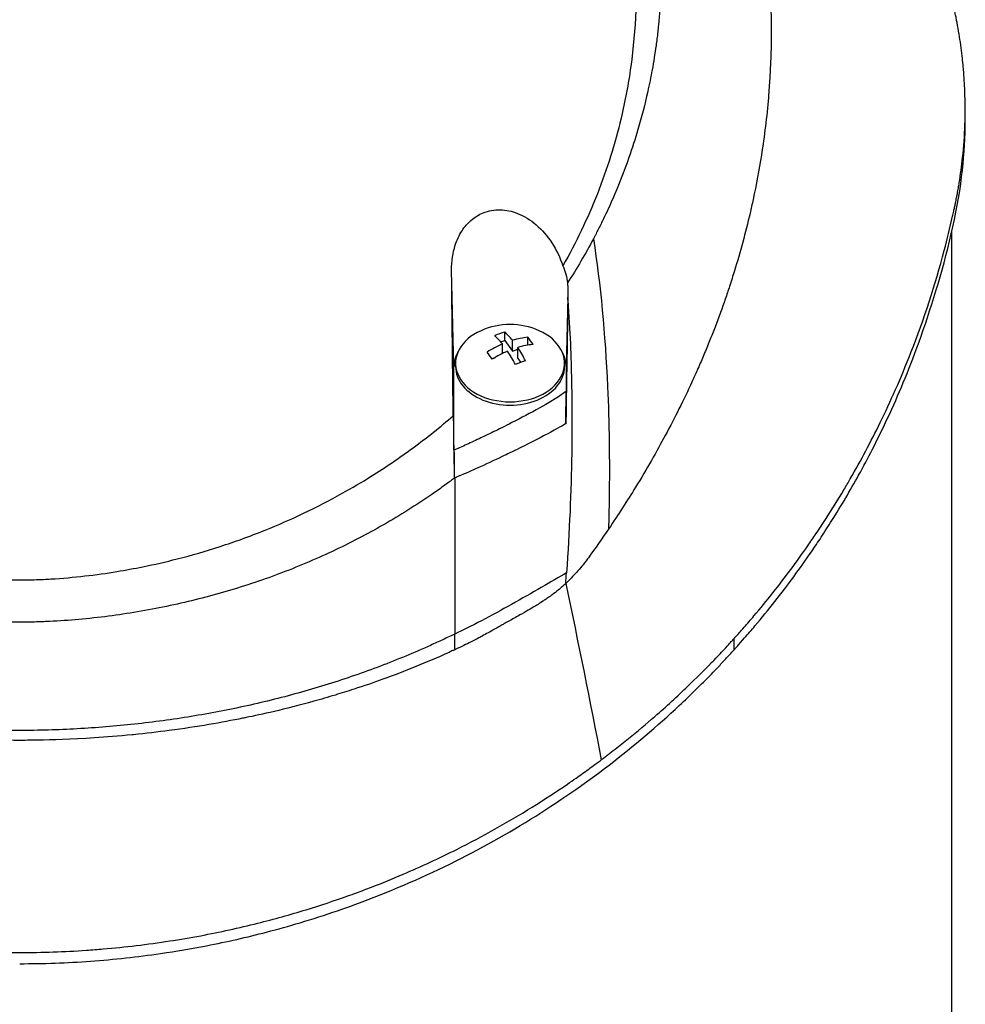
# Model space of a CAD drawing. Header units: millimetres. Extents: x 0 to 5219, y 0 to 2970.
# Tile 55 of 232: x 1004 to 1064, y 1500 to 1563. Entities that reach past the tile are written whole.
import ezdxf

# ---------------------------------------------------------------- set-up
doc = ezdxf.new("R2010")
doc.units = ezdxf.units.MM
doc.header["$LTSCALE"] = 0.2

# ---------------------------------------------------------------- blocks, each defined once
blk = doc.blocks.new('A$Cbf5a9392')
for p, q in [((59.86, 815.439), (59.86, 816.146)), ((59, 808.352), (59, 735.5)), ((27.495, 799.819), (27.345, 805.916)), ((34.704, 804.21), (34.595, 799.819)), ((30.708, 801.485), (30.708, 802.013)), ((30.445, 801.39), (30.708, 801.485)), ((30.557, 800.646), (30.557, 801.254)), ((30.708, 801.485), (31.203, 800.801)), ((31.203, 800.801), (31.203, 801.487)), ((32.171, 801.179), (32.171, 801.678)), ((31.203, 800.801), (31.533, 800.92)), ((31.533, 800.344), (31.533, 801.031)), ((27.595, 799.819), (27.595, 800.032)), ((29.893, 800.327), (30.115, 800.407)), ((31.533, 800.344), (31.72, 800.086)), ((34.495, 799.819), (34.495, 800.032)), ((27.495, 794.522), (27.495, 799.819)), ((34.595, 799.819), (34.595, 798.253)), ((27.545, 781.896), (27.545, 782.89)), ((45.228, 781.891), (45.228, 782.598))]:
    blk.add_line(p, q)
for centre, radius, start, end in [((31.045, 797.967), 4.52, 66.00135, 113.99865), ((43.954, 798.333), 3.957, 89.22075, 89.22564), ((43.954, 798.333), 3.011, 96.2205, 96.22656), ((43.954, 798.333), 3.457, 92.35791, 92.3633), ((43.954, 798.333), 1.5, 163.35855, 163.3929), ((43.954, 798.333), 1.5, 147.50832, 147.54589), ((43.954, 798.333), 3.457, 218.5516, 218.55215), ((43.954, 798.333), 3.011, 214.67757, 214.67847), ((43.954, 798.333), 3.957, 221.70197, 221.70244), ((0, 809.7), 41.225, 322.81457, 322.81579)]:
    blk.add_arc(centre, radius, start, end)
for centre, major_axis, ratio, start_param, end_param in [((31.045, 800.032), (-3.45, 0), 0.707107, 5.274295, 10.433668), ((30.385, 798.88), (-3.469, -2.508), 0.62957, 4.200364, 4.369936), ((31.368, 798.084), (-1.532, 4.237), 0.321934, 5.520399, 5.767545), ((30.88, 798.195), (-3.65, -2.64), 0.62957, 4.365704, 4.612851), ((30.723, 797.85), (1.532, -4.237), 0.321934, 2.378806, 2.625953), ((30.88, 798.195), (-3.65, -2.64), 0.62957, 3.95745, 4.204596), ((31.21, 797.739), (3.65, 2.64), 0.62957, 0.815857, 1.063004), ((32.336, 798.434), (-1.456, 4.026), 0.321934, 5.355059, 5.524631), ((31.045, 799.819), (-3.55, 0), 0.707107, 5.903232, 6.283194), ((29.754, 797.5), (1.456, -4.026), 0.321934, 2.213467, 2.383038), ((31.21, 797.739), (3.65, 2.64), 0.62957, 1.224111, 1.471258), ((30.723, 797.85), (1.532, -4.237), 0.321934, 1.970552, 2.217699), ((31.368, 798.084), (-1.532, 4.237), 0.321934, 5.112145, 5.359291), ((31.045, 799.819), (3.55, 0), 0.707107, 0.000009, 0.379985), ((31.705, 797.054), (3.469, 2.508), 0.62957, 1.058772, 1.228343), ((31.045, 799.819), (-3.45, 0), 0.707107, 0, 3.141593), ((-117.941, 814.915), (107.628, -121.627), 0.89342, 0.714765, 0.719272)]:
    blk.add_ellipse(centre, major_axis=major_axis, ratio=ratio, start_param=start_param, end_param=end_param)
for points, knots in [([(-0.102, 867.491), (0.156, 867.491), (0.426, 867.489), (0.708, 867.485), (0.969, 867.481), (1.24, 867.474), (1.522, 867.465), (2.03, 867.449), (2.571, 867.423), (3.144, 867.385), (3.658, 867.35), (4.197, 867.306), (4.762, 867.249), (5.279, 867.198), (5.816, 867.135), (6.375, 867.06), (6.892, 866.991), (7.427, 866.911), (7.98, 866.818), (8.497, 866.731), (9.029, 866.633), (9.575, 866.522), (10.58, 866.318), (11.633, 866.072), (12.731, 865.773), (12.936, 865.717), (13.143, 865.659), (13.351, 865.599), (13.946, 865.428), (14.776, 865.179), (15.827, 864.815), (16.69, 864.516), (17.702, 864.138), (18.847, 863.651), (19.745, 863.269), (20.726, 862.82), (21.777, 862.285), (22.671, 861.831), (23.617, 861.315), (24.604, 860.726), (24.965, 860.511), (25.332, 860.285), (25.703, 860.05), (26.248, 859.705), (26.785, 859.348), (27.314, 858.982), (28.197, 858.371), (29.058, 857.73), (29.896, 857.061), (30.318, 856.724), (30.733, 856.38), (31.143, 856.03), (31.547, 855.684), (31.945, 855.332), (32.336, 854.973), (33.125, 854.25), (33.888, 853.5), (34.625, 852.726), (34.993, 852.339), (35.354, 851.946), (35.709, 851.547), (35.783, 851.463), (35.857, 851.379), (35.931, 851.295), (36.024, 851.189), (36.303, 850.873), (36.752, 850.333), (37.025, 850.003), (37.361, 849.589), (37.752, 849.085), (38.042, 848.71), (38.363, 848.285), (38.709, 847.806), (38.858, 847.599), (39.012, 847.382), (39.17, 847.155), (39.317, 846.945), (39.468, 846.725), (39.621, 846.497), (39.741, 846.318), (39.863, 846.135), (39.986, 845.945), (40.157, 845.685), (40.324, 845.422), (40.489, 845.158), (40.63, 844.933), (40.768, 844.706), (40.905, 844.479), (41.042, 844.251), (41.177, 844.022), (41.31, 843.793), (41.447, 843.557), (41.587, 843.309), (41.717, 843.076), (41.839, 842.858), (41.951, 842.654), (42.086, 842.401), (42.22, 842.149), (42.377, 841.85), (42.524, 841.564), (42.67, 841.277), (42.806, 841.003), (42.944, 840.718), (43.044, 840.511), (43.143, 840.305), (43.24, 840.098), (43.276, 840.02), (43.312, 839.942), (43.348, 839.864), (43.48, 839.578), (43.609, 839.29), (43.735, 839.002), (43.798, 838.858), (43.86, 838.714), (43.922, 838.569), (43.984, 838.424), (44.044, 838.279), (44.105, 838.134), (44.225, 837.843), (44.342, 837.551), (44.457, 837.258), (44.686, 836.673), (44.903, 836.082), (45.11, 835.489), (45.213, 835.192), (45.313, 834.894), (45.41, 834.595), (45.508, 834.297), (45.602, 833.997), (45.694, 833.697), (45.739, 833.546), (45.784, 833.396), (45.828, 833.245), (45.872, 833.095), (45.916, 832.944), (45.959, 832.793), (46.041, 832.499), (46.121, 832.204), (46.197, 831.909), (46.2, 831.901), (46.202, 831.892), (46.204, 831.884), (46.283, 831.58), (46.358, 831.275), (46.43, 830.969), (46.502, 830.664), (46.57, 830.358), (46.636, 830.051), (46.668, 829.897), (46.7, 829.743), (46.731, 829.59), (46.762, 829.436), (46.792, 829.282), (46.821, 829.128), (46.879, 828.819), (46.934, 828.511), (46.986, 828.201), (47.017, 828.018), (47.046, 827.836), (47.074, 827.653), (47.075, 827.65), (47.076, 827.646), (47.076, 827.642), (47.085, 827.585), (47.104, 827.461), (47.132, 827.271), (47.153, 827.127), (47.178, 826.946), (47.207, 826.726), (47.223, 826.608), (47.24, 826.479), (47.257, 826.339), (47.274, 826.195), (47.293, 826.039), (47.312, 825.872), (47.325, 825.756), (47.338, 825.634), (47.351, 825.507), (47.354, 825.472), (47.358, 825.438), (47.361, 825.404), (47.397, 825.046), (47.425, 824.733), (47.446, 824.467), (47.497, 823.815), (47.514, 823.442), (47.519, 823.352), (47.533, 823.098), (47.544, 822.844), (47.553, 822.59), (47.564, 822.277), (47.571, 821.963), (47.575, 821.65), (47.577, 821.51), (47.578, 821.369), (47.579, 821.229), (47.58, 821.056), (47.58, 820.883), (47.579, 820.709), (47.577, 820.509), (47.575, 820.309), (47.571, 820.109), (47.565, 819.753), (47.555, 818.698), (47.41, 816.952), (47.408, 816.922), (47.405, 816.892), (47.403, 816.862), (47.299, 815.643), (47.151, 814.427), (46.96, 813.218), (46.81, 812.276), (46.635, 811.338), (46.435, 810.405), (46.371, 810.111), (46.306, 809.817), (46.237, 809.524), (45.952, 808.301), (45.624, 807.088), (45.254, 805.888), (45.152, 805.558), (45.047, 805.229), (44.939, 804.901), (44.855, 804.645), (44.765, 804.377), (44.668, 804.096), (44.479, 803.552), (44.266, 802.961), (44.021, 802.325), (43.912, 802.041), (43.797, 801.748), (43.676, 801.447), (43.562, 801.163), (43.443, 800.872), (43.317, 800.574), (43.198, 800.291), (43.073, 800.002), (42.943, 799.707), (42.923, 799.662), (42.903, 799.616), (42.882, 799.57), (42.779, 799.338), (42.67, 799.096), (42.555, 798.846), (42.313, 798.317), (42.042, 797.748), (41.74, 797.141), (41.476, 796.61), (41.187, 796.05), (40.872, 795.461), (40.329, 794.447), (39.706, 793.349), (38.988, 792.179), (38.47, 791.334), (37.903, 790.451), (37.281, 789.536)], [0, 0, 0, 0, 0.0108915, 0.0108915, 0.0108915, 0.020974, 0.020974, 0.020974, 0.0391503, 0.0391503, 0.0391503, 0.0554178, 0.0554178, 0.0554178, 0.0702751, 0.0702751, 0.0702751, 0.0840358, 0.0840358, 0.0840358, 0.0969119, 0.0969119, 0.0969119, 0.1205769, 0.1205769, 0.1205769, 0.125, 0.125, 0.125, 0.1638961, 0.1638961, 0.1638961, 0.1958374, 0.1958374, 0.1958374, 0.2208888, 0.2208888, 0.2208888, 0.2422005, 0.2422005, 0.2422005, 0.25, 0.25, 0.25, 0.2678209, 0.2678209, 0.2678209, 0.2975362, 0.2975362, 0.2975362, 0.3125, 0.3125, 0.3125, 0.3272656, 0.3272656, 0.3272656, 0.3570095, 0.3570095, 0.3570095, 0.3718814, 0.3718814, 0.3718814, 0.375, 0.375, 0.375, 0.3991671, 0.3991671, 0.3991671, 0.4139157, 0.4139157, 0.4139157, 0.4249028, 0.4249028, 0.4249028, 0.429655, 0.429655, 0.429655, 0.4340613, 0.4340613, 0.4340613, 0.4375, 0.4375, 0.4375, 0.4468814, 0.4468814, 0.4468814, 0.4548932, 0.4548932, 0.4548932, 0.4629051, 0.4629051, 0.4629051, 0.4712008, 0.4712008, 0.4712008, 0.4789288, 0.4789288, 0.4789288, 0.4866568, 0.4866568, 0.4866568, 0.4943848, 0.4943848, 0.4943848, 0.5, 0.5, 0.5, 0.502414, 0.502414, 0.502414, 0.5112437, 0.5112437, 0.5112437, 0.5156585, 0.5156585, 0.5156585, 0.5200734, 0.5200734, 0.5200734, 0.528903, 0.528903, 0.528903, 0.5465624, 0.5465624, 0.5465624, 0.555392, 0.555392, 0.555392, 0.5642217, 0.5642217, 0.5642217, 0.5686366, 0.5686366, 0.5686366, 0.5730514, 0.5730514, 0.5730514, 0.5816327, 0.5816327, 0.5816327, 0.5818813, 0.5818813, 0.5818813, 0.5907202, 0.5907202, 0.5907202, 0.5995591, 0.5995591, 0.5995591, 0.6039786, 0.6039786, 0.6039786, 0.6083981, 0.6083981, 0.6083981, 0.6172371, 0.6172371, 0.6172371, 0.622449, 0.622449, 0.622449, 0.6229413, 0.6229413, 0.6229413, 0.6298917, 0.6298917, 0.6298917, 0.6351416, 0.6351416, 0.6351416, 0.6379546, 0.6379546, 0.6379546, 0.6408496, 0.6408496, 0.6408496, 0.6428571, 0.6428571, 0.6428571, 0.6433986, 0.6433986, 0.6433986, 0.6491487, 0.6491487, 0.6491487, 0.6632653, 0.6632653, 0.6632653, 0.6704637, 0.6704637, 0.6704637, 0.6793393, 0.6793393, 0.6793393, 0.6833065, 0.6833065, 0.6833065, 0.6882149, 0.6882149, 0.6882149, 0.6938776, 0.6938776, 0.6938776, 0.7239727, 0.7239727, 0.7239727, 0.7244898, 0.7244898, 0.7244898, 0.7589042, 0.7589042, 0.7589042, 0.7857143, 0.7857143, 0.7857143, 0.7941949, 0.7941949, 0.7941949, 0.8295621, 0.8295621, 0.8295621, 0.8392857, 0.8392857, 0.8392857, 0.849008, 0.849008, 0.849008, 0.8678821, 0.8678821, 0.8678821, 0.876305, 0.876305, 0.876305, 0.8842189, 0.8842189, 0.8842189, 0.8917062, 0.8917062, 0.8917062, 0.8928571, 0.8928571, 0.8928571, 0.9031342, 0.9031342, 0.9031342, 0.9247967, 0.9247967, 0.9247967, 0.9437386, 0.9437386, 0.9437386, 0.9764071, 0.9764071, 0.9764071, 1, 1, 1, 1]), ([(-0.102, 863.938), (0.137, 863.939), (0.775, 863.939), (2.256, 863.863), (2.846, 863.818), (3.826, 863.722), (4.218, 863.677), (6.163, 863.429), (7.717, 863.143), (10.268, 862.533), (11.281, 862.253), (13.612, 861.518), (14.92, 861.036), (17.91, 859.768), (19.566, 858.936), (23.279, 856.757), (25.287, 855.331), (27.639, 853.318), (28.123, 852.884), (28.831, 852.215), (29.063, 851.991), (29.52, 851.539), (29.745, 851.31), (30.083, 850.959), (30.196, 850.84), (30.533, 850.481), (30.751, 850.243), (31.179, 849.765), (31.387, 849.526), (31.695, 849.164), (31.797, 849.043), (32.004, 848.793), (32.11, 848.664), (32.318, 848.406), (32.422, 848.277), (32.731, 847.885), (32.936, 847.617), (33.317, 847.11), (33.5, 846.86), (33.858, 846.359), (34.031, 846.11), (34.546, 845.349), (34.878, 844.831), (35.535, 843.753), (35.861, 843.186), (36.44, 842.118), (36.695, 841.62), (37.019, 840.951), (37.086, 840.81), (37.418, 840.102), (37.667, 839.533), (38.019, 838.669), (38.133, 838.379), (38.352, 837.802), (38.458, 837.512), (38.662, 836.93), (38.759, 836.642), (38.9, 836.203), (38.948, 836.054), (39.038, 835.763), (39.08, 835.622), (39.167, 835.328), (39.21, 835.181), (39.329, 834.76), (39.406, 834.473), (40.042, 832), (40.401, 829.767), (40.565, 827.313), (40.577, 827.105), (40.597, 826.688), (40.606, 826.484), (40.619, 826.083), (40.623, 825.885), (40.629, 825.494), (40.631, 825.303), (40.63, 824.924), (40.629, 824.735), (40.62, 824.195), (40.609, 823.834), (40.562, 822.794), (40.51, 822.108), (40.413, 821.163), (40.38, 820.87), (40.325, 820.44), (40.307, 820.303), (40.251, 819.898), (40.211, 819.632), (40.129, 819.117), (40.086, 818.87), (39.957, 818.158), (39.863, 817.695), (39.581, 816.426), (39.374, 815.625), (38.965, 814.235), (38.775, 813.643), (38.262, 812.176), (37.92, 811.306), (37.358, 810.021), (37.163, 809.596), (36.857, 808.963), (36.754, 808.753), (36.595, 808.44), (36.541, 808.336), (36.461, 808.18), (36.434, 808.128), (36.393, 808.05), (36.379, 808.024), (36.352, 807.972), (36.338, 807.946), (36.325, 807.92)], [0.000492, 0.000492, 0.000492, 0.000492, 0.070477, 0.070477, 0.116784, 0.116784, 0.147598, 0.147598, 0.270163, 0.270163, 0.35129, 0.35129, 0.459378, 0.459378, 0.603543, 0.603543, 0.795477, 0.795477, 0.846759, 0.846759, 0.872247, 0.872247, 0.897546, 0.897546, 0.910816, 0.910816, 0.936058, 0.936058, 0.961053, 0.961053, 0.973407, 0.973407, 0.986612, 0.986612, 0.999925, 0.999925, 1.026343, 1.026343, 1.051465, 1.051465, 1.076258, 1.076258, 1.125243, 1.125243, 1.177878, 1.177878, 1.224985, 1.224985, 1.237745, 1.237745, 1.287061, 1.287061, 1.311764, 1.311764, 1.336615, 1.336615, 1.361333, 1.361333, 1.372959, 1.372959, 1.384222, 1.384222, 1.395507, 1.395507, 1.41867, 1.41867, 1.596072, 1.596072, 1.612752, 1.612752, 1.628768, 1.628768, 1.644172, 1.644172, 1.659003, 1.659003, 1.673475, 1.673475, 1.702106, 1.702106, 1.756638, 1.756638, 1.781274, 1.781274, 1.792708, 1.792708, 1.814679, 1.814679, 1.835454, 1.835454, 1.874477, 1.874477, 1.942807, 1.942807, 1.994085, 1.994085, 2.070998, 2.070998, 2.109452, 2.109452, 2.128666, 2.128666, 2.138273, 2.138273, 2.143077, 2.143077, 2.145479, 2.145479, 2.147874, 2.147874, 2.147874, 2.147874]), ([(45.228, 782.598), (45.239, 782.61), (45.375, 782.761), (45.442, 782.835), (45.495, 782.895), (45.654, 783.073), (45.759, 783.193), (46.073, 783.552), (46.28, 783.792), (46.893, 784.516), (47.292, 785.003), (48.461, 786.476), (49.202, 787.474), (50.074, 788.728), (50.245, 788.978), (50.629, 789.548), (50.843, 789.874), (51.437, 790.795), (51.815, 791.405), (52.253, 792.142), (52.325, 792.265), (52.461, 792.497), (52.524, 792.606), (53.263, 793.889), (53.893, 795.075), (54.812, 796.957), (55.131, 797.645), (55.785, 799.125), (56.115, 799.92), (57.258, 802.845), (57.959, 805.001), (58.725, 807.896), (58.901, 808.617), (59.088, 809.448), (59.112, 809.555), (59.153, 809.742), (59.172, 809.827), (59.208, 809.998), (59.227, 810.086), (59.27, 810.29), (59.292, 810.402), (59.331, 810.603), (59.347, 810.687), (59.386, 810.894), (59.408, 811.018), (59.447, 811.246), (59.465, 811.349), (59.568, 811.986), (59.64, 812.521), (59.771, 813.753), (59.819, 814.449), (59.867, 815.853), (59.866, 816.561), (59.821, 817.719), (59.793, 818.173), (59.746, 818.728), (59.737, 818.831), (59.709, 819.122), (59.689, 819.311), (59.614, 819.956), (59.549, 820.416), (59.434, 821.12), (59.389, 821.369), (59.326, 821.701), (59.309, 821.787), (59.283, 821.919), (59.274, 821.963), (59.245, 822.105), (59.224, 822.206), (59.17, 822.457), (59.136, 822.614), (59.06, 822.961), (59.018, 823.146), (58.934, 823.512), (58.891, 823.692), (58.833, 823.934), (58.819, 823.993), (58.768, 824.203), (58.729, 824.359), (58.631, 824.749), (58.573, 824.971), (58.471, 825.359), (58.426, 825.523), (58.336, 825.851), (58.29, 826.017), (58.169, 826.444), (58.094, 826.701), (57.959, 827.152), (57.903, 827.339), (57.801, 827.668), (57.757, 827.809), (57.689, 828.022), (57.666, 828.094), (57.577, 828.371), (57.51, 828.575), (57.134, 829.701), (56.802, 830.619), (56.062, 832.519), (55.648, 833.503), (55.033, 834.861), (54.855, 835.242), (54.585, 835.806), (54.496, 835.989), (54.193, 836.605), (53.972, 837.041), (53.513, 837.919), (53.273, 838.364), (52.491, 839.773), (51.925, 840.729), (50.835, 842.455), (50.322, 843.228), (49.162, 844.889), (48.506, 845.776), (47.267, 847.356), (46.694, 848.053), (43.818, 851.396), (41.238, 853.925), (37.731, 856.762), (37.094, 857.258), (35.811, 858.213), (35.165, 858.675), (32.347, 860.606), (30.045, 861.977), (27.604, 863.211)], [-6.229962, -6.229962, -6.229962, -6.229962, -6.227864, -6.227864, -6.219552, -6.219552, -6.202929, -6.202929, -6.16968, -6.16968, -6.103208, -6.103208, -5.970065, -5.970065, -5.937453, -5.937453, -5.895346, -5.895346, -5.816119, -5.816119, -5.800362, -5.800362, -5.786281, -5.786281, -5.635887, -5.635887, -5.550128, -5.550128, -5.451964, -5.451964, -5.19041, -5.19041, -5.103809, -5.103809, -5.091041, -5.091041, -5.081268, -5.081268, -5.070806, -5.070806, -5.057101, -5.057101, -5.047416, -5.047416, -5.032993, -5.032993, -5.021064, -5.021064, -4.959513, -4.959513, -4.879662, -4.879662, -4.798866, -4.798866, -4.746913, -4.746913, -4.735039, -4.735039, -4.713278, -4.713278, -4.660559, -4.660559, -4.631405, -4.631405, -4.620962, -4.620962, -4.61581, -4.61581, -4.603824, -4.603824, -4.585775, -4.585775, -4.565126, -4.565126, -4.545061, -4.545061, -4.538129, -4.538129, -4.518662, -4.518662, -4.489931, -4.489931, -4.468034, -4.468034, -4.446173, -4.446173, -4.412022, -4.412022, -4.38742, -4.38742, -4.368644, -4.368644, -4.359076, -4.359076, -4.331844, -4.331844, -4.208918, -4.208918, -4.076245, -4.076245, -4.023995, -4.023995, -3.998904, -3.998904, -3.939656, -3.939656, -3.878964, -3.878964, -3.746371, -3.746371, -3.637173, -3.637173, -3.509455, -3.509455, -3.406658, -3.406658, -3.009825, -3.009825, -2.924337, -2.924337, -2.84138, -2.84138, -2.569564, -2.569564, -2.569564, -2.569564]), ([(-0.102, 860.814), (-0.044, 860.815), (0, 860.815), (0.1, 860.814), (0.151, 860.814), (0.303, 860.813), (0.404, 860.812), (0.711, 860.806), (0.917, 860.801), (1.557, 860.778), (1.994, 860.754), (3.505, 860.641), (4.595, 860.51), (8.024, 859.954), (10.361, 859.362), (13.132, 858.411), (13.642, 858.225), (15.381, 857.553), (16.59, 857.021), (18.503, 856.069), (19.224, 855.683), (20.853, 854.749), (21.752, 854.187), (23.396, 853.068), (24.145, 852.519), (25.264, 851.638), (25.647, 851.324), (27.921, 849.389), (29.652, 847.605), (31.949, 844.722), (32.661, 843.734), (33.981, 841.696), (34.59, 840.645), (35.685, 838.511), (36.173, 837.43), (37.039, 835.221), (37.417, 834.093), (39.027, 828.339), (39.352, 823.559), (38.536, 817.719), (38.331, 816.628), (37.688, 813.924), (37.186, 812.325), (36.263, 809.982), (35.927, 809.211), (35.198, 807.689), (34.807, 806.938), (34.388, 806.201)], [0.000001, 0.000001, 0.000001, 0.000001, 0.017289, 0.017289, 0.034993, 0.034993, 0.070506, 0.070506, 0.142461, 0.142461, 0.294734, 0.294734, 0.67969, 0.67969, 1.52071, 1.52071, 1.712137, 1.712137, 2.17847, 2.17847, 2.468632, 2.468632, 2.845677, 2.845677, 3.177241, 3.177241, 3.354712, 3.354712, 4.246918, 4.246918, 4.688059, 4.688059, 5.129475, 5.129475, 5.562211, 5.562211, 5.997516, 5.997516, 7.753462, 7.753462, 8.159608, 8.159608, 8.770872, 8.770872, 9.07783, 9.07783, 9.385555, 9.385555, 9.385555, 9.385555]), ([(45.228, 781.891), (45.26, 781.926), (45.533, 782.227), (46.118, 782.896), (46.335, 783.149), (46.979, 783.913), (47.398, 784.427), (48.625, 785.983), (49.401, 787.04), (50.339, 788.408), (50.542, 788.711), (50.976, 789.371), (51.203, 789.724), (52.022, 791.028), (52.584, 791.983), (53.417, 793.491), (53.71, 794.044), (54.752, 796.081), (55.44, 797.582), (57.276, 802.061), (59.185, 807.655), (59.803, 813.324), (59.86, 814.382), (59.86, 815.439)], [0.000001, 0.000001, 0.000001, 0.000001, 0.0174896, 0.0174896, 0.0280641, 0.0280641, 0.0492044, 0.0492044, 0.0915833, 0.0915833, 0.103829, 0.103829, 0.1177045, 0.1177045, 0.1548929, 0.1548929, 0.1762617, 0.1762617, 0.2332292, 0.2332292, 0.3447473, 0.3447473, 0.3703293, 0.3703293, 0.3703293, 0.3703293]), ([(27.345, 805.916), (27.342, 806.199), (27.36, 806.483), (27.44, 807.017), (27.497, 807.269), (27.681, 807.833), (27.822, 808.14), (28.162, 808.664), (28.351, 808.887), (28.802, 809.281), (29.064, 809.445), (29.691, 809.696), (30.052, 809.759), (30.791, 809.742), (31.157, 809.663), (31.936, 809.359), (32.334, 809.109), (33.074, 808.477), (33.409, 808.086), (33.984, 807.208), (34.219, 806.714), (34.388, 806.201)], [-1.14528, -1.14528, -1.14528, -1.14528, -1.059047, -1.059047, -0.979891, -0.979891, -0.875786, -0.875786, -0.784614, -0.784614, -0.687046, -0.687046, -0.571812, -0.571812, -0.456499, -0.456499, -0.315176, -0.315176, -0.162073, -0.162073, 0, 0, 0, 0]), ([(36.325, 807.92), (36.072, 807.444), (35.809, 806.972), (35.262, 806.04), (34.978, 805.579), (34.684, 805.123)], [0.000026, 0.000026, 0.000026, 0.000026, 0.1679092, 0.1679092, 0.336286, 0.336286, 0.336286, 0.336286]), ([(36.325, 807.92), (36.771, 805.02), (37.069, 801.895), (37.219, 798.546), (37.321, 796.277), (37.355, 793.905), (37.32, 791.431), (37.311, 790.805), (37.298, 790.174), (37.281, 789.536)], [-1, -1, -1, -1, -0.459072, -0.459072, -0.459072, -0.092566, -0.092566, -0.092566, 0, 0, 0, 0]), ([(34.388, 806.201), (34.465, 806.027), (34.528, 805.848), (34.626, 805.487), (34.662, 805.306), (34.684, 805.123)], [-0.1192508, -0.1192508, -0.1192508, -0.1192508, -0.0589613, -0.0589613, 0, 0, 0, 0]), ([(27.447, 796.712), (27.429, 798.222), (27.412, 799.726), (27.378, 802.795), (27.361, 804.357), (27.345, 805.916)], [0.000001, 0.000001, 0.000001, 0.000001, 0.4541066, 0.4541066, 0.9270468, 0.9270468, 0.9270468, 0.9270468]), ([(34.684, 805.123), (34.693, 804.969), (34.699, 804.815), (34.705, 804.511), (34.706, 804.36), (34.704, 804.21)], [-0.09380006, -0.09380006, -0.09380006, -0.09380006, -0.04608774, -0.04608774, -0.000001, -0.000001, -0.000001, -0.000001]), ([(34.701, 804.025), (34.683, 802.801), (34.664, 801.584), (34.623, 798.99), (34.602, 797.622), (34.579, 796.207)], [0.0000177, 0.0000177, 0.0000177, 0.0000177, 0.3756535, 0.3756535, 0.8068881, 0.8068881, 0.8068881, 0.8068881]), ([(34.701, 804.025), (34.849, 802.07), (34.908, 800.353), (34.936, 798.949), (34.956, 797.897), (34.958, 797.049), (34.958, 796.428), (34.958, 796.162), (34.963, 795.472), (34.947, 794.324), (34.915, 791.911), (34.805, 789.392), (34.618, 786.768)], [0, 0, 0, 0, 0.25, 0.25, 0.25, 0.375, 0.375, 0.375, 0.5, 0.5, 0.5, 1, 1, 1, 1]), ([(34.701, 804.025), (34.701, 804.056), (34.702, 804.087), (34.703, 804.148), (34.703, 804.179), (34.704, 804.21)], [-0.0189743, -0.0189743, -0.0189743, -0.0189743, -0.00948198, -0.00948198, -0.000001, -0.000001, -0.000001, -0.000001]), ([(34.595, 798.253), (34.422, 798.122), (34.019, 797.819), (32.316, 796.866), (31.755, 796.573), (30.911, 796.144), (30.749, 796.063), (30.501, 795.94), (30.44, 795.909), (30.224, 795.803), (30.066, 795.725), (29.68, 795.537), (29.44, 795.422), (28.896, 795.164), (28.6, 795.026), (28.161, 794.824), (28.024, 794.761), (27.822, 794.669), (27.758, 794.64), (27.66, 794.597), (27.628, 794.582), (27.562, 794.552), (27.528, 794.537), (27.495, 794.522)], [0.000001, 0.000001, 0.000001, 0.000001, 0.076058, 0.076058, 0.1197315, 0.1197315, 0.1388589, 0.1388589, 0.1451602, 0.1451602, 0.1610281, 0.1610281, 0.1843343, 0.1843343, 0.2118818, 0.2118818, 0.22434, 0.22434, 0.2301621, 0.2301621, 0.2331385, 0.2331385, 0.2361261, 0.2361261, 0.2361261, 0.2361261]), ([(34.579, 796.207), (34.581, 796.547), (34.584, 796.889), (34.59, 797.57), (34.593, 797.912), (34.595, 798.253)], [-0.2156708, -0.2156708, -0.2156708, -0.2156708, -0.1078472, -0.1078472, -0.000001, -0.000001, -0.000001, -0.000001]), ([(-27.445, 796.647), (-26.632, 795.945), (-25.79, 795.274), (-24.061, 794.005), (-23.174, 793.405), (-21.667, 792.467), (-21.06, 792.11), (-19.646, 791.325), (-18.832, 790.906), (-17.212, 790.137), (-16.405, 789.784), (-15.102, 789.26), (-14.607, 789.072), (-13.656, 788.729), (-13.199, 788.573), (-11.843, 788.134), (-10.934, 787.871), (-9.296, 787.454), (-8.569, 787.289), (-7.294, 787.031), (-6.746, 786.931), (-5.528, 786.732), (-4.848, 786.637), (-3.46, 786.478), (-2.735, 786.414), (-1.69, 786.353), (-1.387, 786.339), (-0.715, 786.318), (-0.351, 786.312), (0.36, 786.314), (0.71, 786.32), (1.364, 786.341), (1.664, 786.355), (2.7, 786.417), (3.423, 786.482), (4.811, 786.642), (5.491, 786.737), (6.707, 786.937), (7.251, 787.037), (8.526, 787.295), (9.253, 787.461), (10.892, 787.88), (11.799, 788.143), (13.154, 788.583), (13.612, 788.739), (14.566, 789.084), (15.061, 789.273), (16.368, 789.8), (17.178, 790.155), (18.805, 790.929), (19.622, 791.351), (21.042, 792.142), (21.651, 792.501), (23.163, 793.446), (24.053, 794.05), (25.788, 795.33), (26.633, 796.006), (27.447, 796.712)], [0.000001, 0.000001, 0.000001, 0.000001, 0.329785, 0.329785, 0.655784, 0.655784, 0.869551, 0.869551, 1.1471, 1.1471, 1.413768, 1.413768, 1.572185, 1.572185, 1.716378, 1.716378, 1.998218, 1.998218, 2.220261, 2.220261, 2.38565, 2.38565, 2.586481, 2.586481, 2.797354, 2.797354, 2.890721, 2.890721, 2.998917, 2.998917, 3.102407, 3.102407, 3.193729, 3.193729, 3.404829, 3.404829, 3.606578, 3.606578, 3.771982, 3.771982, 3.995205, 3.995205, 4.278205, 4.278205, 4.423595, 4.423595, 4.583388, 4.583388, 4.852579, 4.852579, 5.133194, 5.133194, 5.349319, 5.349319, 5.678864, 5.678864, 6.012538, 6.012538, 6.012538, 6.012538]), ([(27.447, 796.712), (27.457, 796.053), (27.468, 795.394), (27.489, 794.077), (27.5, 793.419), (27.511, 792.762)], [-0.4140683, -0.4140683, -0.4140683, -0.4140683, -0.2070418, -0.2070418, -0.000001, -0.000001, -0.000001, -0.000001]), ([(34.579, 796.207), (34.447, 796.13), (34.054, 795.903), (33.247, 795.472), (33.1, 795.395), (32.727, 795.201), (32.498, 795.083), (31.86, 794.761), (31.444, 794.555), (30.869, 794.278), (30.712, 794.202), (30.032, 793.879), (29.49, 793.627), (28.713, 793.279), (28.466, 793.17), (28.104, 793.013), (27.988, 792.963), (27.818, 792.891), (27.762, 792.867), (27.653, 792.821), (27.599, 792.799), (27.545, 792.777)], [0.000001, 0.000001, 0.000001, 0.000001, 0.0517933, 0.0517933, 0.0631602, 0.0631602, 0.080667, 0.080667, 0.1119431, 0.1119431, 0.1236223, 0.1236223, 0.1626158, 0.1626158, 0.1804481, 0.1804481, 0.1887485, 0.1887485, 0.1927271, 0.1927271, 0.1965807, 0.1965807, 0.1965807, 0.1965807]), ([(27.495, 794.522), (27.498, 794.235), (27.5, 793.948), (27.504, 793.509), (27.506, 793.356), (27.508, 793.129), (27.508, 793.055), (27.51, 792.908), (27.511, 792.777), (27.511, 792.762)], [-0.03661254, -0.03661254, -0.03661254, -0.03661254, -0.01870238, -0.01870238, -0.00917405, -0.00917405, -0.00454332, -0.00454332, -0.000001, -0.000001, -0.000001, -0.000001]), ([(27.545, 792.777), (27.485, 792.732), (27.426, 792.687), (27.366, 792.642), (27.306, 792.597), (27.246, 792.553), (27.185, 792.508), (27.065, 792.419), (26.944, 792.331), (26.822, 792.244), (26.579, 792.068), (26.334, 791.895), (26.087, 791.725), (25.592, 791.384), (25.09, 791.053), (24.58, 790.732), (23.559, 790.091), (22.509, 789.489), (21.431, 788.929), (20.353, 788.369), (19.249, 787.85), (18.121, 787.375), (16.994, 786.9), (15.844, 786.468), (14.674, 786.08), (13.505, 785.692), (12.316, 785.35), (11.113, 785.051), (9.91, 784.753), (8.692, 784.5), (7.464, 784.293), (6.85, 784.189), (6.233, 784.097), (5.614, 784.016), (4.995, 783.936), (4.374, 783.867), (3.752, 783.811), (3.129, 783.755), (2.505, 783.711), (1.879, 783.682), (1.566, 783.667), (1.252, 783.655), (0.938, 783.648), (0.626, 783.64), (0.313, 783.636), (0.001, 783.636), (-0.312, 783.636), (-0.624, 783.64), (-0.937, 783.648), (-1.249, 783.655), (-1.561, 783.667), (-1.873, 783.682), (-2.497, 783.712), (-3.12, 783.756), (-3.742, 783.813), (-4.364, 783.87), (-4.984, 783.939), (-5.602, 784.021), (-6.22, 784.102), (-6.837, 784.195), (-7.451, 784.3), (-8.678, 784.51), (-9.896, 784.766), (-11.1, 785.068), (-12.304, 785.369), (-13.493, 785.715), (-14.664, 786.107), (-15.835, 786.498), (-16.987, 786.934), (-18.116, 787.413), (-19.245, 787.892), (-20.351, 788.414), (-21.43, 788.978), (-22.509, 789.541), (-23.56, 790.146), (-24.581, 790.789), (-25.091, 791.111), (-25.593, 791.443), (-26.087, 791.784), (-26.334, 791.954), (-26.579, 792.127), (-26.822, 792.303), (-26.943, 792.39), (-27.064, 792.478), (-27.184, 792.567), (-27.244, 792.611), (-27.304, 792.656), (-27.364, 792.701), (-27.412, 792.736), (-27.46, 792.772), (-27.508, 792.808)], [0, 0, 0, 0, 0.003914, 0.003914, 0.003914, 0.007828, 0.007828, 0.007828, 0.015656, 0.015656, 0.015656, 0.031312, 0.031312, 0.031312, 0.062623, 0.062623, 0.062623, 0.125247, 0.125247, 0.125247, 0.18787, 0.18787, 0.18787, 0.250493, 0.250493, 0.250493, 0.313116, 0.313116, 0.313116, 0.37574, 0.37574, 0.37574, 0.407051, 0.407051, 0.407051, 0.438363, 0.438363, 0.438363, 0.469675, 0.469675, 0.469675, 0.485368, 0.485368, 0.485368, 0.500986, 0.500986, 0.500986, 0.516605, 0.516605, 0.516605, 0.532223, 0.532223, 0.532223, 0.56346, 0.56346, 0.56346, 0.594697, 0.594697, 0.594697, 0.625934, 0.625934, 0.625934, 0.688408, 0.688408, 0.688408, 0.750881, 0.750881, 0.750881, 0.813355, 0.813355, 0.813355, 0.875829, 0.875829, 0.875829, 0.938303, 0.938303, 0.938303, 0.969539, 0.969539, 0.969539, 0.985158, 0.985158, 0.985158, 0.992967, 0.992967, 0.992967, 0.996872, 0.996872, 0.996872, 1, 1, 1, 1]), ([(27.511, 792.762), (27.517, 792.765), (27.522, 792.767), (27.534, 792.772), (27.539, 792.774), (27.545, 792.777)], [-0.004802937, -0.004802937, -0.004802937, -0.004802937, -0.002367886, -0.002367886, 0, 0, 0, 0]), ([(27.545, 792.777), (27.545, 792.563), (27.545, 792.353), (27.545, 792.149), (27.545, 792.031), (27.545, 791.915), (27.545, 791.757), (27.545, 791.599), (27.545, 791.399), (27.545, 791.218), (27.545, 791.127), (27.545, 791.04), (27.545, 790.952), (27.545, 790.863), (27.545, 790.773), (27.545, 790.683), (27.545, 790.593), (27.545, 790.504), (27.545, 790.415), (27.545, 790.281), (27.545, 790.147), (27.545, 790.013), (27.545, 789.88), (27.545, 789.746), (27.545, 789.612), (27.545, 789.478), (27.545, 789.344), (27.545, 789.211), (27.545, 789.099), (27.545, 788.988), (27.545, 788.877), (27.545, 788.766), (27.545, 788.655), (27.545, 788.543), (27.545, 788.432), (27.545, 788.321), (27.545, 788.21), (27.545, 788.088), (27.545, 787.966), (27.545, 787.844), (27.545, 787.722), (27.545, 787.6), (27.545, 787.478), (27.545, 787.356), (27.545, 787.234), (27.545, 787.112), (27.545, 786.996), (27.545, 786.879), (27.545, 786.763), (27.545, 786.647), (27.545, 786.531), (27.545, 786.415), (27.545, 786.299), (27.545, 786.182), (27.545, 786.066), (27.545, 785.948), (27.545, 785.829), (27.545, 785.71), (27.545, 785.592), (27.545, 785.473), (27.545, 785.354), (27.545, 785.236), (27.545, 785.117), (27.545, 784.999), (27.545, 784.882), (27.545, 784.765), (27.545, 784.648), (27.545, 784.531), (27.545, 784.414), (27.545, 784.297), (27.545, 784.18), (27.545, 784.063), (27.545, 783.946), (27.545, 783.829), (27.545, 783.711), (27.545, 783.594), (27.545, 783.477), (27.545, 783.359), (27.545, 783.242), (27.545, 783.125), (27.545, 783.008), (27.545, 782.89)], [0, 0, 0, 0, 0.0897132, 0.0897132, 0.0897132, 0.1414804, 0.1414804, 0.1414804, 0.1932476, 0.1932476, 0.1932476, 0.2191312, 0.2191312, 0.2191312, 0.2450148, 0.2450148, 0.2450148, 0.2708984, 0.2708984, 0.2708984, 0.3096449, 0.3096449, 0.3096449, 0.3483914, 0.3483914, 0.3483914, 0.3871379, 0.3871379, 0.3871379, 0.4193782, 0.4193782, 0.4193782, 0.4516185, 0.4516185, 0.4516185, 0.4838587, 0.4838587, 0.4838587, 0.5192811, 0.5192811, 0.5192811, 0.5547035, 0.5547035, 0.5547035, 0.5901259, 0.5901259, 0.5901259, 0.6238896, 0.6238896, 0.6238896, 0.6576534, 0.6576534, 0.6576534, 0.6914171, 0.6914171, 0.6914171, 0.7259458, 0.7259458, 0.7259458, 0.7604744, 0.7604744, 0.7604744, 0.795003, 0.795003, 0.795003, 0.8290876, 0.8290876, 0.8290876, 0.8631723, 0.8631723, 0.8631723, 0.8972569, 0.8972569, 0.8972569, 0.9315046, 0.9315046, 0.9315046, 0.9657523, 0.9657523, 0.9657523, 1, 1, 1, 1]), ([(37.281, 789.536), (36.865, 788.924), (36.439, 788.318), (36.003, 787.719), (35.924, 787.61), (35.869, 787.535), (35.839, 787.496), (35.785, 787.425), (35.729, 787.353), (35.67, 787.28), (35.563, 787.147), (35.445, 787.009), (35.316, 786.865), (35.148, 786.677), (34.9, 786.414), (34.568, 786.081)], [-1, -1, -1, -1, -0.5, -0.5, -0.5, -0.4375, -0.4375, -0.4375, -0.375, -0.375, -0.375, -0.25, -0.25, -0.25, 0, 0, 0, 0]), ([(34.618, 786.768), (34.159, 786.495), (33.612, 786.174), (33.019, 785.831), (32.427, 785.489), (31.788, 785.125), (31.144, 784.766), (30.5, 784.407), (29.851, 784.054), (29.238, 783.732), (28.624, 783.411), (28.047, 783.121), (27.545, 782.89)], [0, 0, 0, 0, 0.249993, 0.249993, 0.249993, 0.499995, 0.499995, 0.499995, 0.749998, 0.749998, 0.749998, 1, 1, 1, 1]), ([(34.568, 786.081), (34.564, 786.078), (34.56, 786.074), (34.556, 786.07), (34.494, 786.013), (34.429, 785.954), (34.359, 785.893), (34.292, 785.834), (34.222, 785.774), (34.147, 785.712), (34.135, 785.703), (34.124, 785.693), (34.112, 785.683), (33.981, 785.576), (33.848, 785.472), (33.713, 785.373), (33.69, 785.355), (33.666, 785.338), (33.643, 785.321), (33.591, 785.284), (33.541, 785.248), (33.492, 785.213), (33.415, 785.158), (33.34, 785.107), (33.269, 785.059), (33.232, 785.034), (33.196, 785.01), (33.161, 784.987), (33.147, 784.978), (33.108, 784.951), (33.043, 784.909), (33.011, 784.889), (32.973, 784.865), (32.929, 784.837), (32.925, 784.835), (32.921, 784.832), (32.917, 784.83), (32.883, 784.808), (32.849, 784.787), (32.815, 784.766), (32.767, 784.736), (32.719, 784.707), (32.67, 784.677), (32.647, 784.663), (32.623, 784.648), (32.598, 784.633), (32.376, 784.499), (32.067, 784.319), (31.67, 784.095), (31.422, 783.955), (31.186, 783.822), (30.963, 783.696), (30.859, 783.638), (30.758, 783.581), (30.66, 783.525), (30.543, 783.459), (30.332, 783.339), (30.027, 783.168), (29.985, 783.145), (29.942, 783.121), (29.898, 783.096), (29.578, 782.919), (29.321, 782.779), (29.128, 782.676), (29.111, 782.667), (29.095, 782.658), (29.079, 782.65), (28.745, 782.472), (28.423, 782.308), (28.112, 782.158), (27.945, 782.077), (27.78, 782.001), (27.619, 781.929), (27.594, 781.918), (27.57, 781.907), (27.545, 781.896)], [0, 0, 0, 0, 0.0021802, 0.0021802, 0.0021802, 0.0349898, 0.0349898, 0.0349898, 0.0665186, 0.0665186, 0.0665186, 0.0714286, 0.0714286, 0.0714286, 0.1321946, 0.1321946, 0.1321946, 0.1428571, 0.1428571, 0.1428571, 0.1638774, 0.1638774, 0.1638774, 0.197224, 0.197224, 0.197224, 0.2142857, 0.2142857, 0.2142857, 0.2376364, 0.2376364, 0.2376364, 0.2489714, 0.2489714, 0.2489714, 0.25, 0.25, 0.25, 0.2648779, 0.2648779, 0.2648779, 0.2857143, 0.2857143, 0.2857143, 0.3001586, 0.3001586, 0.3001586, 0.4285714, 0.4285714, 0.4285714, 0.525964, 0.525964, 0.525964, 0.5714286, 0.5714286, 0.5714286, 0.6658539, 0.6658539, 0.6658539, 0.6785714, 0.6785714, 0.6785714, 0.7857143, 0.7857143, 0.7857143, 0.7919818, 0.7919818, 0.7919818, 0.9202925, 0.9202925, 0.9202925, 0.9895013, 0.9895013, 0.9895013, 0.9999983, 0.9999983, 0.9999983, 0.9999983]), ([(27.545, 782.89), (27.482, 782.859), (27.419, 782.829), (27.355, 782.798), (27.292, 782.768), (27.229, 782.737), (27.165, 782.707), (27.038, 782.646), (26.91, 782.586), (26.782, 782.526), (26.527, 782.406), (26.269, 782.287), (26.011, 782.171), (25.493, 781.938), (24.969, 781.711), (24.44, 781.492), (23.382, 781.053), (22.302, 780.643), (21.202, 780.262), (20.102, 779.881), (18.983, 779.53), (17.847, 779.21), (16.711, 778.891), (15.559, 778.602), (14.394, 778.344), (13.229, 778.087), (12.05, 777.861), (10.862, 777.667), (9.674, 777.472), (8.477, 777.31), (7.273, 777.179), (6.671, 777.114), (6.067, 777.057), (5.462, 777.008), (4.857, 776.958), (4.251, 776.917), (3.644, 776.884), (3.037, 776.851), (2.429, 776.826), (1.821, 776.809), (1.516, 776.801), (1.211, 776.795), (0.906, 776.79), (0.602, 776.786), (0.298, 776.784), (-0.005, 776.784), (-0.309, 776.784), (-0.613, 776.786), (-0.917, 776.79), (-1.221, 776.794), (-1.525, 776.801), (-1.829, 776.809), (-2.437, 776.825), (-3.044, 776.849), (-3.65, 776.882), (-4.257, 776.914), (-4.862, 776.955), (-5.467, 777.003), (-6.071, 777.051), (-6.675, 777.107), (-7.276, 777.171), (-8.48, 777.299), (-9.677, 777.458), (-10.865, 777.649), (-12.052, 777.84), (-13.23, 778.062), (-14.396, 778.315), (-15.561, 778.568), (-16.713, 778.853), (-17.849, 779.168), (-18.985, 779.484), (-20.104, 779.83), (-21.204, 780.207), (-22.304, 780.583), (-23.384, 780.99), (-24.441, 781.425), (-24.97, 781.643), (-25.493, 781.868), (-26.01, 782.099), (-26.269, 782.215), (-26.526, 782.333), (-26.781, 782.452), (-26.909, 782.512), (-27.037, 782.572), (-27.164, 782.632), (-27.227, 782.663), (-27.291, 782.693), (-27.354, 782.723), (-27.417, 782.754), (-27.48, 782.784), (-27.543, 782.815)], [0, 0, 0, 0, 0.0039109, 0.0039109, 0.0039109, 0.0078218, 0.0078218, 0.0078218, 0.0156437, 0.0156437, 0.0156437, 0.0312874, 0.0312874, 0.0312874, 0.0625747, 0.0625747, 0.0625747, 0.1251494, 0.1251494, 0.1251494, 0.1877242, 0.1877242, 0.1877242, 0.2502989, 0.2502989, 0.2502989, 0.3128736, 0.3128736, 0.3128736, 0.3754483, 0.3754483, 0.3754483, 0.4067357, 0.4067357, 0.4067357, 0.4380231, 0.4380231, 0.4380231, 0.4693104, 0.4693104, 0.4693104, 0.4849915, 0.4849915, 0.4849915, 0.5005978, 0.5005978, 0.5005978, 0.5162041, 0.5162041, 0.5162041, 0.5318104, 0.5318104, 0.5318104, 0.5630231, 0.5630231, 0.5630231, 0.5942357, 0.5942357, 0.5942357, 0.6254483, 0.6254483, 0.6254483, 0.6878736, 0.6878736, 0.6878736, 0.7502989, 0.7502989, 0.7502989, 0.8127242, 0.8127242, 0.8127242, 0.8751494, 0.8751494, 0.8751494, 0.9375747, 0.9375747, 0.9375747, 0.9687874, 0.9687874, 0.9687874, 0.9843937, 0.9843937, 0.9843937, 0.9921968, 0.9921968, 0.9921968, 0.9960984, 0.9960984, 0.9960984, 1, 1, 1, 1]), ([(36.816, 774.919), (36.839, 774.937), (36.923, 775), (37.11, 775.141), (37.183, 775.197), (37.402, 775.364), (37.547, 775.476), (37.98, 775.814), (38.266, 776.042), (39.114, 776.729), (39.666, 777.194), (40.569, 777.981), (40.924, 778.298), (41.625, 778.94), (41.97, 779.264), (42.819, 780.079), (43.317, 780.575), (44.047, 781.327), (44.287, 781.58), (44.644, 781.96), (44.762, 782.087), (44.937, 782.278), (44.996, 782.342), (45.069, 782.423), (45.217, 782.585), (45.228, 782.598)], [-1.054271, -1.054271, -1.054271, -1.054271, -1.016011, -1.016011, -0.991173, -0.991173, -0.941498, -0.941498, -0.842144, -0.842144, -0.643564, -0.643564, -0.511372, -0.511372, -0.379025, -0.379025, -0.180334, -0.180334, -0.080976, -0.080976, -0.031296, -0.031296, -0.006457, -0.006457, -0.000001, -0.000001, -0.000001, -0.000001]), ([(27.545, 781.896), (27.487, 781.869), (27.428, 781.842), (27.369, 781.815), (27.286, 781.776), (27.202, 781.738), (27.118, 781.7), (25.778, 781.093), (24.397, 780.532), (22.981, 780.02), (22.383, 779.804), (21.778, 779.596), (21.168, 779.398), (20.761, 779.266), (20.367, 779.142), (19.987, 779.027), (19.514, 778.884), (19.062, 778.753), (18.632, 778.634), (16.73, 778.105), (15.279, 777.792), (14.335, 777.598), (14.262, 777.583), (14.189, 777.568), (14.114, 777.553), (12.811, 777.289), (11.265, 777.015), (9.471, 776.778), (8.753, 776.683), (7.996, 776.594), (7.199, 776.514), (7.171, 776.512), (7.144, 776.509), (7.116, 776.506), (6.255, 776.421), (5.464, 776.359), (4.746, 776.312), (3.225, 776.212), (2.031, 776.179), (1.172, 776.165), (0.653, 776.157), (0.255, 776.155), (-0.02, 776.155), (-0.041, 776.155), (-0.061, 776.155), (-0.08, 776.155), (-0.466, 776.156), (-0.843, 776.159), (-1.212, 776.165), (-1.619, 776.172), (-2.016, 776.181), (-2.403, 776.194), (-3.243, 776.221), (-4.036, 776.262), (-4.781, 776.31), (-5.632, 776.366), (-6.421, 776.432), (-7.149, 776.504), (-8.022, 776.59), (-8.806, 776.683), (-9.501, 776.775), (-10.317, 776.883), (-11.011, 776.989), (-11.585, 777.082), (-11.669, 777.096), (-11.752, 777.11), (-11.833, 777.123), (-12.761, 777.278), (-13.528, 777.425), (-14.14, 777.549), (-14.946, 777.713), (-15.482, 777.835), (-15.755, 777.897), (-16.355, 778.033), (-17.331, 778.259), (-18.654, 778.624), (-19.021, 778.725), (-19.414, 778.837), (-19.833, 778.961), (-21.108, 779.34), (-22.158, 779.697), (-22.998, 780.001), (-23.282, 780.103), (-23.542, 780.2), (-23.779, 780.29), (-25.01, 780.756), (-26.123, 781.231), (-27.128, 781.697), (-27.212, 781.736), (-27.295, 781.775), (-27.378, 781.813), (-27.419, 781.833), (-27.461, 781.853), (-27.502, 781.872), (-27.516, 781.879), (-27.53, 781.885), (-27.543, 781.892)], [0, 0, 0, 0, 0.00361, 0.00361, 0.00361, 0.008721, 0.008721, 0.008721, 0.090486, 0.090486, 0.090486, 0.125, 0.125, 0.125, 0.141082, 0.141082, 0.141082, 0.161133, 0.161133, 0.161133, 0.25, 0.25, 0.25, 0.254893, 0.254893, 0.254893, 0.340688, 0.340688, 0.340688, 0.375, 0.375, 0.375, 0.375879, 0.375879, 0.375879, 0.403474, 0.403474, 0.403474, 0.461942, 0.461942, 0.461942, 0.497315, 0.497315, 0.497315, 0.5, 0.5, 0.5, 0.513913, 0.513913, 0.513913, 0.529261, 0.529261, 0.529261, 0.562572, 0.562572, 0.562572, 0.600636, 0.600636, 0.600636, 0.646363, 0.646363, 0.646363, 0.7, 0.7, 0.7, 0.702738, 0.702738, 0.702738, 0.733893, 0.733893, 0.733893, 0.775, 0.775, 0.775, 0.833716, 0.833716, 0.833716, 0.85, 0.85, 0.85, 0.906076, 0.906076, 0.906076, 0.925, 0.925, 0.925, 0.990784, 0.990784, 0.990784, 0.996291, 0.996291, 0.996291, 0.999075, 0.999075, 0.999075, 1, 1, 1, 1]), ([(0.001, 762.013), (1.499, 762.013), (2.996, 762.067), (5.976, 762.283), (7.456, 762.444), (9.903, 762.8), (10.873, 762.964), (13.119, 763.401), (14.386, 763.689), (16.348, 764.201), (17.054, 764.399), (18.554, 764.848), (19.345, 765.102), (22.206, 766.087), (24.216, 766.903), (30.01, 769.615), (33.539, 771.761), (38.312, 775.331), (39.816, 776.58), (41.941, 778.521), (42.629, 779.181), (43.627, 780.185), (43.955, 780.523), (44.438, 781.033), (44.598, 781.204), (45.017, 781.657), (45.206, 781.866), (45.228, 781.891)], [0, 0, 0, 0, 0.449356, 0.449356, 0.898467, 0.898467, 1.197468, 1.197468, 1.595858, 1.595858, 1.82337, 1.82337, 2.083118, 2.083118, 2.775822, 2.775822, 4.159486, 4.159486, 4.850949, 4.850949, 5.197063, 5.197063, 5.370242, 5.370242, 5.456832, 5.456832, 5.599134, 5.599134, 5.599134, 5.599134]), ([(-36.779, 774.978), (-36.765, 774.968), (-36.713, 774.929), (-36.599, 774.843), (-36.554, 774.81), (-36.419, 774.709), (-36.329, 774.642), (-36.057, 774.442), (-35.875, 774.309), (-35.324, 773.913), (-34.953, 773.652), (-33.825, 772.879), (-33.056, 772.376), (-30.696, 770.911), (-29.052, 769.991), (-26.199, 768.569), (-25.028, 768.031), (-22.229, 766.851), (-20.58, 766.237), (-17.922, 765.379), (-16.946, 765.09), (-15.426, 764.682), (-14.893, 764.546), (-13.784, 764.28), (-13.208, 764.15), (-11.241, 763.738), (-9.836, 763.493), (-7.025, 763.106), (-5.623, 762.961), (-2.81, 762.768), (-1.402, 762.72), (1.417, 762.72), (2.826, 762.768), (4.581, 762.888), (4.933, 762.915), (5.985, 763.005), (6.682, 763.076), (8.088, 763.245), (8.796, 763.342), (10.156, 763.553), (10.809, 763.664), (12.677, 764.016), (13.881, 764.28), (16.109, 764.838), (17.134, 765.124), (19.03, 765.705), (19.902, 765.994), (20.953, 766.369), (21.141, 766.437), (21.644, 766.622), (21.957, 766.74), (22.948, 767.122), (23.617, 767.395), (25.435, 768.172), (26.566, 768.698), (29.324, 770.084), (30.915, 770.978), (33.203, 772.399), (33.949, 772.886), (34.86, 773.51), (35.042, 773.636), (35.492, 773.952), (35.76, 774.143), (36.158, 774.432), (36.29, 774.529), (36.488, 774.675), (36.554, 774.723), (36.721, 774.848), (36.796, 774.904), (36.816, 774.919)], [-1.691817, -1.691817, -1.691817, -1.691817, -1.685693, -1.685693, -1.681725, -1.681725, -1.673789, -1.673789, -1.657916, -1.657916, -1.626174, -1.626174, -1.562675, -1.562675, -1.435698, -1.435698, -1.351034, -1.351034, -1.238185, -1.238185, -1.174022, -1.174022, -1.139664, -1.139664, -1.103057, -1.103057, -1.015385, -1.015385, -0.929461, -0.929461, -0.843958, -0.843958, -0.758525, -0.758525, -0.737003, -0.737003, -0.694304, -0.694304, -0.650672, -0.650672, -0.610004, -0.610004, -0.533695, -0.533695, -0.466986, -0.466986, -0.408715, -0.408715, -0.396001, -0.396001, -0.374521, -0.374521, -0.328153, -0.328153, -0.246913, -0.246913, -0.125005, -0.125005, -0.064057, -0.064057, -0.04882, -0.04882, -0.025982, -0.025982, -0.014544, -0.014544, -0.008825, -0.008825, -0.000001, -0.000001, -0.000001, -0.000001])]:
    blk.add_open_spline(points, degree=3, knots=knots)
blk.add_open_spline([(34.568, 786.081), (35.37, 782.326), (36.119, 778.605), (36.816, 774.919)], degree=3)

msp = doc.modelspace()

# ---------------------------------------------------------------- block references
msp.add_blockref('A$Cbf5a9392', (1004.454, 740.896))

doc.saveas('drawing.dxf')
